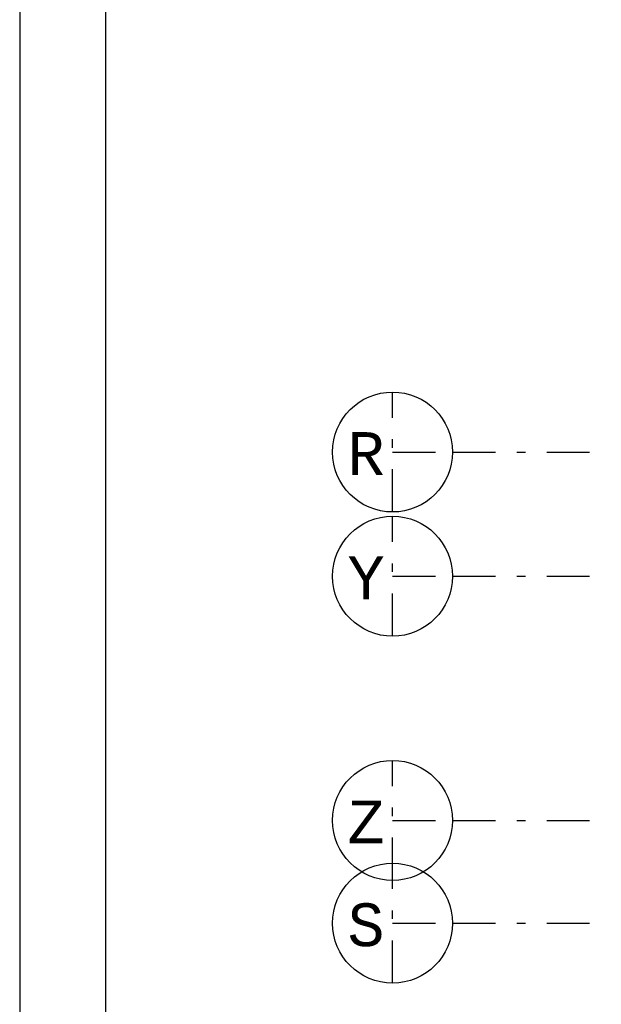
# Model space of a CAD drawing. Extents: x 2 to 87, y -108 to 11.
# Tile 9 of 210: x 2.48 to 9.26, y -87.85 to -76.36. Entities that reach past the tile are written whole.
import ezdxf

# ---------------------------------------------------------------- set-up
doc = ezdxf.new("R2010")
doc.units = 0
doc.header["$MEASUREMENT"] = 0
doc.linetypes.add('DASHDOT', pattern=[1, 0.5, -0.25, 0, -0.25])
doc.layers.add('1', color=7, linetype='CONTINUOUS')
doc.layers.add('5', color=7, linetype='CONTINUOUS')
doc.styles.add('MONOTXT', font='MONOTXT', dxfattribs={"height": 0.2})

msp = doc.modelspace()

# ---------------------------------------------------------------- linework, layer by layer
at = {"layer": '1', "color": 7, "linetype": 'Continuous'}
msp.add_line((2.4762, 11.0145), (2.4762, -107.7855), dxfattribs=at)
msp.add_lwpolyline([(85.5762, 10.0145), (3.4762, 10.0145), (3.4762, -106.7855), (85.5762, -106.7855)], close=True, dxfattribs=at)
at = {"layer": '5', "color": 7, "linetype": 'DASHDOT'}
for p, q in [((6.8276, -82.1075), (6.8276, -80.7075)), ((6.8276, -81.4075), (7.5276, -81.4075)), ((7.5276, -81.4075), (52.6276, -81.4075)), ((6.8276, -83.5575), (6.8276, -82.1575)), ((6.8276, -82.8575), (7.5276, -82.8575)), ((7.5276, -82.8575), (52.6276, -82.8575)), ((6.8276, -86.4075), (6.8276, -85.0075)), ((6.8276, -85.7075), (7.5276, -85.7075)), ((7.5276, -85.7075), (52.6276, -85.7075)), ((6.8276, -87.6075), (6.8276, -86.2075)), ((6.8276, -86.9075), (7.5276, -86.9075)), ((7.5276, -86.9075), (52.6276, -86.9075))]:
    msp.add_line(p, q, dxfattribs=at)
at = {"layer": '5', "color": 3, "linetype": 'Continuous'}
for centre in [(6.8276, -81.4075), (6.8276, -82.8575), (6.8276, -85.7075), (6.8276, -86.9075)]:
    msp.add_circle(centre, 0.7, dxfattribs=at)

# ---------------------------------------------------------------- texts
at = {"layer": '5', "color": 1, "linetype": 'Continuous', "style": 'MONOTXT'}
for s, p in [('R  ', (6.3018, -81.6755)), ('Y  ', (6.3018, -83.1255)), ('Z  ', (6.3018, -85.9755)), ('S  ', (6.3018, -87.1755))]:
    msp.add_text(s, height=0.5, dxfattribs=at).set_placement(p)

doc.saveas('drawing.dxf')
